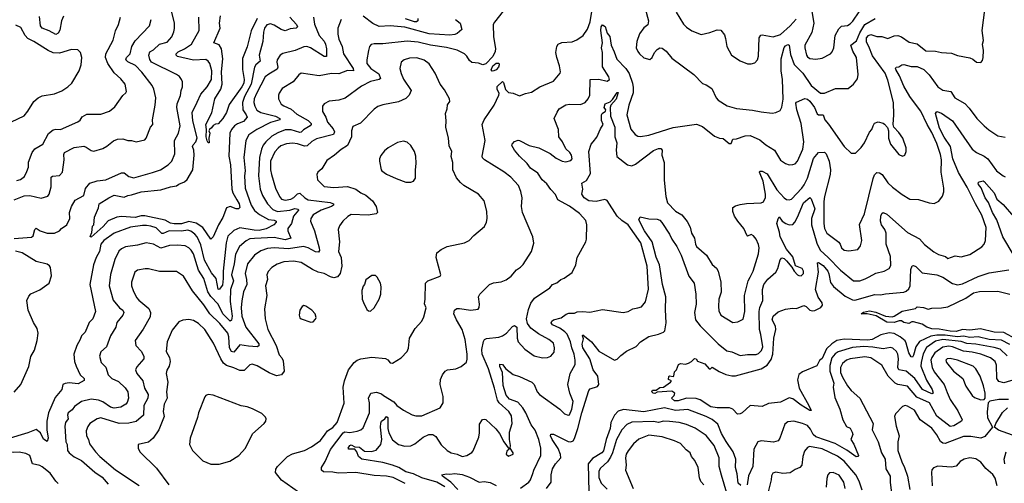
# Model space of a CAD drawing. Extents: x 1246230 to 1426786, y 660032 to 763141.
# Tile 23 of 256: x 1266940 to 1275009, y 676936 to 680734. Entities that reach past the tile are written whole.
import ezdxf

# ---------------------------------------------------------------- set-up
doc = ezdxf.new("R2010")
doc.units = 0

msp = doc.modelspace()

# ---------------------------------------------------------------- linework, layer by layer
at = {"layer": '0CON10XD'}
for points in [[(1270099.4, 676935), (1270001.2, 676985), (1269944.6, 676995.4), (1269845, 677000), (1269694.7, 677024.7), (1269550.5, 677020.5), (1269505, 677028.8), (1269430.7, 677030.7), (1269412.5, 677045), (1269414.3, 677065), (1269444.3, 677115.7), (1269487.9, 677212.1), (1269590.8, 677349.2), (1269605, 677357.7), (1269645, 677352.8), (1269705.3, 677364.7), (1269735, 677373.3), (1269755, 677391.4), (1269807.6, 677515), (1269806.1, 677595), (1269798.8, 677635), (1269816.2, 677673.8), (1269864, 677684), (1269905, 677670), (1269920, 677655), (1270005, 677602.9), (1270031.4, 677575), (1270085, 677536.7), (1270156.6, 677496.6), (1270185, 677488.2), (1270235, 677488.9), (1270385, 677554), (1270409.2, 677595), (1270408.8, 677648.8), (1270386.2, 677745), (1270387, 677787), (1270403.3, 677825), (1270427.5, 677855), (1270445, 677866.2), (1270515, 677874), (1270557, 677893), (1270600.5, 677929.5), (1270607, 677953), (1270607.8, 677995), (1270590.5, 678115), (1270566.7, 678195), (1270518.8, 678275), (1270497.8, 678325), (1270502.5, 678355), (1270522.8, 678367.2), (1270545, 678369.5), (1270635.6, 678354.4), (1270695.8, 678364.2), (1270704.1, 678375.9), (1270707.5, 678405), (1270699.2, 678465), (1270710, 678485), (1270790, 678565), (1270821.7, 678578.3), (1270885, 678586), (1270925, 678602), (1270966.6, 678633.4), (1271010, 678685), (1271043.9, 678706.1), (1271065, 678727.5), (1271133.8, 678835), (1271153.6, 678903.6), (1271146, 678955), (1271058.9, 679155), (1271051.1, 679205), (1271056.7, 679275), (1271047.9, 679327.9), (1271027.5, 679375), (1270965, 679443.3), (1270907.6, 679487.6), (1270747.6, 679587.6), (1270732.4, 679602.4), (1270729.4, 679615), (1270754.4, 679745), (1270729.4, 679875), (1270747.4, 679912.6), (1270828.8, 680035), (1270867.5, 680115), (1270869.3, 680129.3), (1270853.3, 680165), (1270851.7, 680188.3), (1270895, 680227.5), (1270905, 680220), (1270921.7, 680161.7), (1270945, 680137.5), (1270985, 680131.2), (1271035, 680110), (1271085, 680130), (1271135, 680140), (1271202.5, 680185), (1271315, 680232), (1271368, 680295), (1271372, 680308), (1271364.4, 680355), (1271340.5, 680425), (1271334.5, 680465), (1271342.9, 680515), (1271352, 680535), (1271382.2, 680547.8), (1271466.9, 680553.1), (1271505, 680568.8), (1271556.3, 680603.7), (1271593.3, 680656.7), (1271614.2, 680715.8), (1271652.9, 680955)], [(1273426.7, 680835), (1273448.9, 680705), (1273430.6, 680629.4), (1273374.4, 680524.4), (1273373.3, 680505), (1273387.1, 680445), (1273395, 680430.8), (1273415, 680417.5), (1273465, 680411.4), (1273515, 680419.2), (1273584.5, 680455.5), (1273598.3, 680471.7), (1273611.1, 680505), (1273622.7, 680605), (1273651.6, 680658.4), (1273675, 680680.9), (1273725, 680686.5), (1273745, 680700), (1273766.9, 680723.1), (1273870, 680875)], [(1266895, 678940.9), (1267035, 678951.9), (1267050.8, 678965), (1267062.5, 679015), (1267075, 679027.5), (1267107.5, 679005), (1267165, 678984.4), (1267225.5, 678984.5), (1267265, 679004.2), (1267282.9, 679025), (1267326.2, 679053.8), (1267351.5, 679105), (1267348.8, 679155), (1267364.4, 679205), (1267395, 679256), (1267466.1, 679293.9), (1267477.7, 679352.3), (1267514.4, 679395.6), (1267574.6, 679415.4), (1267645, 679422.5), (1267775, 679479.4), (1267795, 679478.9), (1267835, 679449.4), (1267875, 679438.1), (1268028.5, 679481.5), (1268093.8, 679505), (1268155, 679544), (1268186.9, 679575), (1268210.8, 679635), (1268208.2, 679745), (1268241.2, 679805), (1268254.6, 679864.6), (1268226.2, 680015), (1268230.4, 680045), (1268256.5, 680113.5), (1268261.8, 680155), (1268274.4, 680185), (1268272.9, 680225), (1268265.7, 680245), (1268248.3, 680268.3), (1268226, 680285), (1268019.5, 680385), (1268005, 680408.8), (1267996.9, 680445), (1268005, 680470.6), (1268035, 680487.1), (1268085, 680534.6), (1268148.5, 680551.5), (1268186.6, 680593.4), (1268203.8, 680635), (1268207.6, 680662.4), (1268207.5, 680705), (1268185.5, 680795)], [(1270901.9, 680805), (1270829.4, 680715), (1270821.1, 680695), (1270821.5, 680595), (1270838.1, 680498.1), (1270836.8, 680475), (1270817.2, 680432.8), (1270758.4, 680371.6), (1270735, 680364.5), (1270698.7, 680378.7), (1270644.6, 680384.6), (1270625, 680399.2), (1270605, 680436), (1270585, 680455.6), (1270523.8, 680483.8), (1270436.9, 680506.9), (1270305, 680526.9), (1270205, 680550), (1270115, 680558.2), (1269915, 680535.3), (1269843.4, 680536.6), (1269820, 680530), (1269805.8, 680514.2), (1269797, 680483), (1269784.5, 680405), (1269785.5, 680375), (1269817.8, 680335), (1269881.7, 680291.7), (1269896.3, 680253.7), (1269886.2, 680243.8), (1269815, 680227.8), (1269740.2, 680189.8), (1269607.8, 680092.2), (1269555, 680074.4), (1269475, 680068.1), (1269434, 680045), (1269420.8, 680025), (1269421.7, 679981.7), (1269448.5, 679935), (1269461.5, 679895), (1269509.3, 679839.2), (1269518.8, 679815), (1269512.5, 679795), (1269372.9, 679757.1), (1269335, 679737.8), (1269295, 679701.2), (1269275, 679698.9), (1269215, 679717.8), (1269175, 679722.2), (1269125, 679716.8), (1269080.3, 679699.7), (1269057.1, 679682.9), (1269029.5, 679650.5), (1268995, 679576), (1268994.3, 679505), (1269002.6, 679465), (1269036.1, 679355), (1269067.5, 679285), (1269085, 679263.3), (1269115, 679255.3), (1269162.5, 679265), (1269185, 679278), (1269215, 679308.4), (1269235, 679313.4), (1269276.9, 679275), (1269305, 679259.3), (1269485, 679237.8), (1269511.9, 679225), (1269511.1, 679215), (1269495.7, 679205), (1269408.9, 679175), (1269344.8, 679135.2), (1269324.5, 679105), (1269323.8, 679085), (1269356.9, 679005), (1269395, 678866.2), (1269396.1, 678843.9), (1269388.8, 678831.2), (1269365, 678831.4), (1269305, 678866.7), (1269265, 678876), (1269143.6, 678856.4), (1269025, 678865.3), (1268969.9, 678860.1), (1268915, 678840.8), (1268864.3, 678805.7), (1268807.3, 678735), (1268786.5, 678655), (1268799.6, 678605), (1268801.5, 678565), (1268773.8, 678505), (1268759.5, 678430.5), (1268755.4, 678375), (1268759.3, 678305), (1268791.6, 678215), (1268898.1, 678078.1), (1268898.5, 678061.5), (1268885, 678055.4), (1268815, 678059), (1268745, 678070.9), (1268695, 678011.5), (1268675, 678016.5), (1268660, 678045), (1268654.8, 678135), (1268645, 678166.8), (1268580.9, 678245), (1268498.2, 678325), (1268448.5, 678398.5), (1268355, 678512.5), (1268283.2, 678633.2), (1268225, 678671.4), (1268085, 678671.8), (1267995, 678692.2), (1267967.6, 678692.4), (1267905, 678682.5), (1267882.5, 678665), (1267856.5, 678585), (1267856.9, 678555), (1267869.4, 678515), (1267897.2, 678457.2), (1267915, 678435.8), (1267998.6, 678368.6), (1268010.6, 678335), (1268008.7, 678301.3), (1267950.7, 678199.3), (1267885.7, 678105), (1267890.8, 678065), (1267938.1, 678015), (1267958.1, 677975), (1267955.7, 677955), (1267900.2, 677889.8), (1267888.6, 677865), (1267900, 677835), (1267949.4, 677775), (1267961.4, 677715), (1267991.5, 677665), (1267988.8, 677635), (1267956.6, 677575), (1267955.5, 677495), (1267895, 677443.5), (1267835, 677429.4), (1267755, 677426.6), (1267605, 677472.5), (1267575.3, 677464.7), (1267514.3, 677425), (1267497.8, 677402.2), (1267483.8, 677366.2), (1267486.5, 677325), (1267503.8, 677295), (1267510.8, 677260.8), (1267561.1, 677195)], [(1270425, 676906.1), (1270359.5, 676945), (1270235, 676982.1), (1270165.7, 677015), (1270105, 677030.5), (1270045.5, 677065.5), (1269995, 677086.1), (1269915, 677107.4), (1269744.3, 677135), (1269717.1, 677157.1), (1269703.6, 677195), (1269686.7, 677216.7), (1269636.2, 677216.2), (1269632.8, 677225), (1269645, 677245.3), (1269655, 677250.4), (1269685, 677235.8), (1269725, 677231.9), (1269765, 677198.8), (1269823.6, 677196.4), (1269862.2, 677207.8), (1269899.1, 677255), (1269907, 677295), (1269897.3, 677395), (1269900.1, 677429.9), (1269905, 677445.4), (1269933.3, 677465), (1269945, 677484.4), (1269956.2, 677475), (1269955.3, 677385.3), (1269965, 677350), (1269995, 677292.9), (1270044, 677255), (1270095, 677240.4), (1270145, 677243.3), (1270179.1, 677260.8), (1270245, 677315.5), (1270292.5, 677335), (1270325, 677337.1), (1270351.1, 677321.1), (1270395, 677252.5), (1270442, 677205), (1270475, 677187.1), (1270525, 677174.4), (1270565, 677156.5), (1270605, 677163.1), (1270645, 677190), (1270655, 677203.3), (1270703.1, 677315), (1270709.1, 677349.1), (1270708.3, 677421.7), (1270732.1, 677457.9), (1270745, 677462.5), (1270758.7, 677458.7), (1270842.2, 677382.2), (1270871.2, 677345), (1270907.5, 677275), (1270950, 677215), (1270931.7, 677198.3), (1270926.7, 677175), (1270945, 677160), (1270982.5, 677175), (1270983.3, 677185), (1270960, 677225), (1270962.5, 677245), (1270953.3, 677295), (1270953.8, 677355), (1270975.6, 677425), (1270970.2, 677490.2), (1270949.5, 677525), (1270869.1, 677595), (1270856.5, 677616.5), (1270832.1, 677715), (1270781.1, 677875), (1270730.9, 677995), (1270727.6, 678032.4), (1270741.2, 678098.8), (1270750, 678115), (1270765, 678121.9), (1270865, 678134.5), (1270896, 678144), (1270930, 678165), (1270978.3, 678221.7), (1270995, 678230), (1271013.3, 678215), (1271016.3, 678126.3), (1271025, 678096.2), (1271078.8, 678035), (1271155, 677980.6), (1271224.4, 677964.4), (1271265, 677965.7), (1271293.4, 677976.6), (1271320.5, 678009.5), (1271323.6, 678045), (1271313.1, 678085), (1271275.6, 678115), (1271190.4, 678160.4), (1271128.6, 678208.6), (1271100.7, 678245), (1271093.8, 678285), (1271109.6, 678360.4), (1271128.1, 678411.9), (1271157.9, 678452.1), (1271285, 678537.5), (1271305, 678564.2), (1271342.1, 678577.9), (1271374, 678605), (1271402.9, 678617.1), (1271466.4, 678663.6), (1271496.7, 678725), (1271507.1, 678785), (1271578, 678915), (1271583.8, 678935), (1271586.2, 679055), (1271579.5, 679089.5), (1271527.4, 679147.4), (1271445.7, 679205.7), (1271348.8, 679258.8), (1271331.7, 679301.7), (1271292.1, 679342.1), (1271259.9, 679389.9), (1271222.3, 679422.3), (1271185, 679475.7), (1271125, 679519.2), (1271097.4, 679557.4), (1271036.9, 679615), (1270995.8, 679665), (1270974, 679705), (1270974.2, 679715.8), (1270994.2, 679735.8), (1271025, 679748), (1271035, 679745.8), (1271115, 679704.5), (1271195, 679684.4), (1271287.9, 679637.9), (1271335, 679601.2), (1271385, 679575.6), (1271415, 679568.6), (1271455, 679580), (1271466.7, 679595), (1271460.8, 679625), (1271449.2, 679645), (1271415.9, 679675.9), (1271388.5, 679735), (1271357.5, 679775), (1271355.4, 679835), (1271318.8, 679925), (1271343.8, 679976.2), (1271361.9, 680005), (1271415, 680035.5), (1271446.6, 680043.4), (1271535, 680039.2), (1271575, 680056), (1271598.9, 680085), (1271611.1, 680115), (1271614.5, 680245.5), (1271685, 680248.2), (1271755, 680231.1), (1271772.9, 680245), (1271768.2, 680265), (1271716.9, 680346.9), (1271715.2, 680465), (1271708.9, 680505), (1271715.7, 680545), (1271701.8, 680645), (1271705.2, 680674.8), (1271715, 680691.8), (1271737.9, 680677.9), (1271752.8, 680625), (1271775.4, 680595.4), (1271785.5, 680525), (1271811.9, 680471.9), (1271832, 680412), (1271906.4, 680335), (1271934.7, 680294.7), (1271962.7, 680215), (1271968.3, 680178.3), (1271965.8, 680135), (1271931.9, 680035), (1271915.4, 679955), (1271947.1, 679837.1), (1271984.6, 679794.6), (1272005, 679781.4), (1272027.9, 679777.9), (1272095, 679787.1), (1272295, 679850), (1272485, 679879.2), (1272535, 679858.6), (1272635, 679780.8), (1272675.9, 679764.1), (1272705, 679760), (1272755, 679719.2), (1272769.4, 679720.6), (1272784.5, 679755.5), (1272815, 679758.5), (1272885, 679784), (1272925, 679784.7), (1273005, 679750), (1273055, 679707.8), (1273125.4, 679665.4), (1273174.5, 679584.5), (1273215, 679557.1), (1273245, 679545.8), (1273275, 679547.5), (1273295, 679554), (1273315, 679576), (1273356.9, 679675), (1273364.6, 679735), (1273343.6, 679885), (1273308.5, 679995), (1273300.5, 680049.5), (1273305, 680059.2), (1273375, 680088.8), (1273395, 680083.1), (1273415, 680066.4), (1273452.5, 680015), (1273475, 679962.5), (1273485, 679956.2), (1273525, 679954.2), (1273537.9, 679915), (1273569, 679879), (1273695.7, 679695.7), (1273755, 679642), (1273788.3, 679641.7), (1273835, 679686.2), (1273861.9, 679725), (1273905, 679813.3), (1273924, 679835), (1273932.9, 679865), (1273945, 679886.7), (1273975, 679896.2), (1274015, 679886.7), (1274027.7, 679877.7), (1274050.7, 679850.7), (1274060, 679825), (1274060.8, 679765), (1274075.7, 679715.7), (1274145, 679630), (1274175, 679616.7), (1274192.5, 679625), (1274203.3, 679655), (1274203.6, 679683.6), (1274176, 679765), (1274145, 679810), (1274102.5, 679855), (1274097.5, 679875), (1274103.8, 679955), (1274099.4, 680055), (1274055, 680238), (1274031.3, 680295), (1273928.2, 680438.2), (1273899.3, 680515), (1273879.1, 680549.1), (1273879.5, 680585), (1273895, 680605.4), (1273915, 680613.1), (1273965, 680595.5), (1274006.2, 680596.2), (1274055, 680580.6), (1274105, 680603.1), (1274135, 680603.5), (1274165, 680593.6), (1274229.3, 680550.7), (1274295, 680535.5), (1274365, 680478.1), (1274445, 680477.1), (1274493.9, 680466.1), (1274575, 680458.8), (1274625, 680440), (1274725, 680421.2), (1274750.7, 680410.7), (1274780, 680385), (1274815, 680383.3), (1274830.7, 680399.3), (1274836, 680425), (1274837.7, 680482.3), (1274830, 680535), (1274837.1, 680565), (1274826, 680645), (1274847.8, 680815)], [(1272065.5, 680825), (1272092, 680725), (1272088.3, 680691.7), (1272055, 680666.7), (1272020.2, 680619.8), (1271996.9, 680555), (1271992.5, 680505), (1272004.4, 680474.4), (1272020, 680455), (1272055, 680422.9), (1272105, 680408.8), (1272123.8, 680425), (1272142.5, 680465), (1272165, 680490), (1272185, 680503.8), (1272205, 680500), (1272237.3, 680477.3), (1272285, 680418), (1272465, 680284.2), (1272535, 680210.8), (1272565, 680200), (1272610.7, 680170.7), (1272647.8, 680095), (1272665, 680075.7), (1272737.3, 680027.3), (1272815, 680006.9), (1272945, 679994.4), (1273015, 679978.6), (1273105, 679968.8), (1273137, 679973), (1273170.5, 679989.5), (1273185, 680017.5), (1273196.5, 680083.5), (1273189.6, 680245), (1273180, 680315), (1273178.7, 680415), (1273205, 680505.6), (1273215, 680520.9), (1273235, 680531.9), (1273245.5, 680525), (1273257.8, 680447.8), (1273287.5, 680367.5), (1273356.6, 680295), (1273426.9, 680195), (1273502.6, 680132.6), (1273535, 680131.5), (1273625, 680169.4), (1273728.8, 680171.2), (1273772, 680205), (1273805, 680250), (1273811.2, 680285), (1273797.1, 680425), (1273767.8, 680477.8), (1273751.5, 680525), (1273798.4, 680561.6), (1273823.6, 680626.4), (1273865, 680694.1), (1273950, 680745)], [(1272320, 680795), (1272378.7, 680698.7), (1272405, 680672), (1272446.7, 680643.3), (1272525, 680614.2), (1272595, 680630), (1272655, 680652), (1272685, 680647.5), (1272715, 680610), (1272725, 680580), (1272733.6, 680513.6), (1272773.4, 680443.4), (1272845, 680396), (1272905, 680373.8), (1272935, 680373.8)], [(1266895, 679258.1), (1266975, 679292.4), (1267023.6, 679293.7), (1267115, 679271.4), (1267171.3, 679288.7), (1267182.2, 679305), (1267196.2, 679365), (1267196.8, 679443.2), (1267207.3, 679452.7), (1267265, 679458.6), (1267289.5, 679485), (1267305.3, 679585), (1267300.5, 679629.5), (1267305.8, 679645), (1267385, 679686.4), (1267465, 679697.5), (1267485, 679690.6), (1267525, 679662.9), (1267548, 679658), (1267621.1, 679678.9), (1267655, 679698.1), (1267707.7, 679742.3), (1267742.5, 679755), (1267785, 679758.5), (1267825, 679743.3), (1267855, 679743.8), (1267895, 679732.5), (1267965, 679748.8), (1267976.6, 679763.4), (1268012.5, 679855), (1268030, 679875), (1268029.2, 679915), (1268051.1, 680035), (1268055.5, 680095), (1268038.9, 680165), (1268025.4, 680195.4), (1267941.8, 680305), (1267887.8, 680357.8), (1267825, 680388.1), (1267809.7, 680405), (1267815.2, 680424.8), (1267844.8, 680455.3), (1267857.3, 680515), (1267885, 680561.9), (1268002.9, 680685), (1268016.7, 680735)], [(1266915, 679415.6), (1266946.2, 679425), (1266980, 679450), (1266998.3, 679491.7), (1267011.5, 679525), (1267012.2, 679567.8), (1267043.1, 679645), (1267065, 679675.8), (1267130, 679715), (1267176.9, 679803.1), (1267215, 679831.2), (1267235, 679836.2), (1267275, 679834), (1267415, 679897.8), (1267435, 679910), (1267452.6, 679937.4), (1267490.7, 679959.3), (1267605, 679959.4), (1267676.3, 679983.7), (1267720.2, 680019.8), (1267785, 680113.8), (1267808.8, 680135), (1267813.8, 680145), (1267802.9, 680205), (1267769.8, 680249.8), (1267715, 680299.2), (1267661.8, 680375), (1267642.1, 680425), (1267645.6, 680455), (1267704.4, 680565.6), (1267724.4, 680644.4), (1267750, 680695), (1267766.7, 680755)], [(1267298.1, 680761.9), (1267281.1, 680725), (1267269.1, 680649.1), (1267255, 680624.5), (1267235, 680612.1), (1267181.9, 680641.9), (1267122.7, 680665), (1267109.4, 680685), (1267100.9, 680760.8)], [(1269575.4, 680734.6), (1269547.8, 680665), (1269545.5, 680615), (1269555.4, 680575.4), (1269581.8, 680515), (1269592.7, 680455), (1269672.7, 680335), (1269674.5, 680315.5), (1269625, 680317.3), (1269555, 680290), (1269495, 680292.7), (1269395, 680275.6), (1269245, 680296), (1269226.9, 680283.1), (1269180.8, 680225), (1269090.5, 680169.5), (1269067, 680133), (1269060.8, 680115), (1269061.9, 680085), (1269083.4, 680043.4), (1269105, 680027.5), (1269165, 680001.8), (1269209.7, 679959.7), (1269305, 679908.4), (1269327.1, 679885), (1269328.9, 679875), (1269319.4, 679865), (1269266.7, 679833.3), (1269246.2, 679813.8), (1269235, 679810.9), (1269165, 679831.6), (1269115, 679830.8), (1269055, 679808.2), (1269005, 679779.2), (1268955.4, 679735), (1268934, 679706), (1268920, 679675), (1268903.6, 679605), (1268897.7, 679455), (1268910.3, 679345), (1268930.4, 679295), (1268970.7, 679225), (1269015, 679180), (1269052, 679162), (1269154.8, 679175.2), (1269195, 679186.7), (1269222.3, 679182.3), (1269224.2, 679175), (1269183.8, 679125), (1269167.7, 679065), (1269137.1, 679022.9), (1269136, 679005), (1269161.2, 678945), (1269115, 678930), (1269025, 678950.5), (1268865, 678942.2), (1268825, 678937.9), (1268795, 678921.8), (1268741.5, 678875), (1268707.4, 678812.6), (1268697.1, 678735), (1268676, 678645), (1268691.6, 678595), (1268668.5, 678525), (1268663.9, 678425), (1268679.5, 678305), (1268675, 678272.5), (1268665.6, 678264.4), (1268605.7, 678325), (1268565, 678403.2), (1268506.6, 678466.6), (1268480.7, 678505), (1268448.1, 678615), (1268405, 678683.5), (1268365.3, 678815), (1268345, 678845.6), (1268325, 678865.5), (1268295, 678881.2), (1268232.4, 678887.6), (1268167.5, 678885), (1268095, 678861.9), (1268035, 678895.5), (1267975, 678905.5), (1267905, 678887.3), (1267807.3, 678872.7), (1267775, 678858.2), (1267753.1, 678836.9), (1267719.5, 678770.5), (1267683.5, 678646.5), (1267672.1, 678555), (1267705, 678437.1), (1267757.5, 678375), (1267783.6, 678353.6), (1267792.3, 678335), (1267785.4, 678315), (1267736.4, 678255), (1267727.1, 678215), (1267684.7, 678145.3), (1267651.4, 678055), (1267605, 678013.8), (1267593.2, 677976.8), (1267606.1, 677926.1), (1267645, 677888), (1267665.6, 677825), (1267693.7, 677793.7), (1267749.1, 677769.1), (1267805, 677717.5), (1267825.6, 677685), (1267830.4, 677635), (1267820.9, 677599.1), (1267809.2, 677585), (1267768.7, 677561.3), (1267715, 677552.9), (1267685, 677560.9), (1267621.5, 677605), (1267585, 677618), (1267525, 677625.8), (1267445, 677607.3), (1267388.9, 677565), (1267370.9, 677539.1), (1267337, 677513), (1267330.5, 677495), (1267337.1, 677465), (1267314.4, 677435), (1267308.2, 677405), (1267317.1, 677275), (1267327.5, 677255), (1267332.7, 677205), (1267345, 677185.6), (1267385, 677153.1), (1267445, 677123.2), (1267555, 677028.4), (1267615, 676986.9), (1267665, 676928.9)], [(1269153.9, 680755), (1269207.5, 680695), (1269215.6, 680675), (1269205.4, 680664.6), (1269155, 680658.2), (1269115.9, 680644.1), (1269083.1, 680653.1), (1269025, 680688.8), (1268995, 680699.3), (1268965, 680691.2), (1268945.4, 680665), (1268936.7, 680633.3), (1268932.7, 680555), (1268902.7, 680445), (1268909.5, 680395), (1268874.6, 680365), (1268863.5, 680346.5), (1268837.7, 680205), (1268782.3, 680105), (1268766, 680055), (1268767.6, 679995), (1268795.8, 679955), (1268802.9, 679935), (1268775, 679900.4), (1268725, 679882.4), (1268698.8, 679865), (1268676, 679835), (1268662.9, 679805), (1268652.7, 679615), (1268667.5, 679545), (1268679.2, 679345), (1268686.5, 679315), (1268718.3, 679258.3), (1268739, 679225), (1268743.8, 679195), (1268734.1, 679185.9), (1268715, 679185.3), (1268665, 679204.5), (1268635, 679191.9), (1268605.2, 679114.8), (1268567.7, 679055), (1268525, 678955.8), (1268505, 678936.2), (1268441.8, 679031.8), (1268385, 679068.2), (1268325, 679080.3), (1268265, 679061.8), (1268205, 679060.7), (1268175, 679068.5), (1268131.2, 679091.2), (1267965, 679126.8), (1267935, 679127.3), (1267885, 679114.8), (1267775, 679121.8), (1267735, 679115.9), (1267665, 679086.9), (1267625, 679038.8), (1267525, 678952), (1267517, 678957), (1267529.8, 678990.2), (1267537.3, 679042.7), (1267546.7, 679055), (1267553.2, 679116.8), (1267586.4, 679193.6), (1267590, 679225), (1267670, 679275), (1267715, 679296.9), (1267795, 679280), (1267826.7, 679295), (1267855, 679298.2), (1267935, 679324.1), (1268095, 679339.6), (1268175, 679365.8), (1268225, 679373.4), (1268243.1, 679386.9), (1268291.4, 679405), (1268311.8, 679425), (1268357.8, 679505), (1268368.8, 679625), (1268365.8, 679665), (1268355.4, 679695), (1268360.4, 679709.6), (1268383.8, 679735), (1268395, 679767.5), (1268358.5, 679905), (1268354, 679975), (1268395, 680059.2), (1268424.8, 680125.3), (1268475, 680183.3), (1268511.2, 680245), (1268514.2, 680315), (1268497.1, 680375), (1268485, 680394.3), (1268465, 680407.8), (1268365, 680402), (1268233.7, 680433.7), (1268221.6, 680445), (1268222.4, 680455), (1268237.8, 680472.2), (1268291.5, 680495), (1268348.9, 680535), (1268409.5, 680645), (1268407.5, 680755)], [(1268884.6, 680745), (1268835.9, 680644.1), (1268805, 680512), (1268764.7, 680415.3), (1268765.8, 680325), (1268779.5, 680245), (1268775.7, 680215), (1268761.1, 680185), (1268655, 680040.8), (1268634.7, 679975.3), (1268605, 679924), (1268565, 679880), (1268545, 679878), (1268525, 679867.5), (1268512.1, 679847.9), (1268494, 679835), (1268490.8, 679825), (1268498.1, 679805), (1268488.8, 679765), (1268493.3, 679726.7), (1268485, 679724.2), (1268475, 679742), (1268468.8, 679775), (1268471.5, 679835), (1268464.2, 679875.8), (1268515, 679972.5), (1268539.1, 680085), (1268589.2, 680165), (1268597.8, 680205), (1268592.9, 680307.1), (1268604.7, 680415), (1268594, 680495), (1268575, 680529.7), (1268531.4, 680545), (1268583.1, 680665), (1268577.3, 680705), (1268584.5, 680765)], [(1269346.9, 680755), (1269355, 680698.8), (1269394.1, 680605), (1269435, 680558.9), (1269446.8, 680535), (1269454.7, 680495), (1269455, 680432), (1269435, 680432.9), (1269323.3, 680505), (1269294.1, 680515.9), (1269267.8, 680512.2), (1269197.3, 680482.7), (1269095, 680456.9), (1269075, 680442.5), (1269050.9, 680405), (1269047.1, 680385), (1269054.6, 680345), (1269050.5, 680329.5), (1268980.7, 680289.3), (1268951.8, 680265), (1268879, 680131)], [(1270511.9, 680735), (1270550, 680705), (1270562.5, 680655), (1270525, 680622.2), (1270506.4, 680613.6), (1270465, 680608.9), (1270295, 680619.1), (1270095, 680672.6), (1269975, 680683.1), (1269885, 680679.7), (1269835, 680702.2), (1269755, 680763.8)], [(1270203.8, 680745), (1270203.3, 680725), (1270192.4, 680717.6), (1270175, 680716.7), (1270100.2, 680740.2)], [(1272935, 680373.8), (1272965, 680380), (1272986.2, 680405), (1272994, 680436), (1273000.7, 680585), (1273012.6, 680607.4), (1273025, 680610), (1273115, 680593.8), (1273175, 680613.8), (1273254.6, 680685), (1273301.7, 680738.3)], [(1266872.8, 679897.2), (1266975, 679947.5), (1267006.3, 679983.7), (1267056.2, 680065), (1267090, 680095), (1267125, 680111.2), (1267225, 680127.1), (1267285, 680151.9), (1267335, 680184.3), (1267365.6, 680215), (1267427.1, 680315), (1267444.4, 680365), (1267449.2, 680425), (1267438.8, 680465), (1267415, 680486.7), (1267365, 680490), (1267265, 680460.6), (1267215, 680462.9), (1267171.8, 680481.8), (1267055, 680556.5), (1267005, 680581.4), (1266985, 680604), (1266950, 680670), (1266909.1, 680689.1)], [(1269223.3, 676865), (1269085, 676962.5), (1269036, 677025), (1269037.9, 677052.1), (1269052.9, 677075), (1269133.1, 677156.9), (1269175, 677178.9), (1269275, 677204.4), (1269331.2, 677235), (1269405, 677287.5), (1269441.9, 677338.1), (1269462.5, 677365), (1269505, 677393.3), (1269541.5, 677435), (1269598.3, 677591.7), (1269591.4, 677725), (1269601.9, 677775), (1269634.6, 677865.4), (1269681.4, 677925), (1269705, 677944.3), (1269735, 677956.9), (1269825, 677970.8), (1269938.3, 677958.3), (1269957.8, 677947.8), (1269975, 677922), (1269995, 677920), (1270065, 677963.8), (1270116.2, 678015), (1270125.8, 678044.2), (1270133.5, 678125), (1270180, 678205), (1270236.2, 678265), (1270250.6, 678299.4), (1270269.4, 678375), (1270255.9, 678405.9), (1270263.1, 678445), (1270264, 678575), (1270285, 678596), (1270385, 678633.3), (1270391.2, 678645), (1270351.4, 678785), (1270358, 678825), (1270395, 678852.5), (1270443.3, 678875), (1270584.2, 678905.8), (1270624.1, 678925.9), (1270662.3, 678967.7), (1270748.8, 679041.2), (1270765.7, 679074.3), (1270771.4, 679105), (1270768.6, 679165), (1270745, 679250), (1270700, 679305), (1270580, 679375), (1270551.1, 679401.1), (1270519.8, 679439.8), (1270490, 679505), (1270488.8, 679565), (1270476.7, 679613.3), (1270482.1, 679655), (1270459.8, 679699.8), (1270454.4, 679764.4), (1270431.4, 679855), (1270435.7, 679905.7), (1270428.8, 679965), (1270442, 680005), (1270444.2, 680035.8), (1270463.8, 680065), (1270461.2, 680085), (1270420.7, 680160.7), (1270385.9, 680205.9), (1270344, 680295), (1270295, 680372.5), (1270255, 680402.2), (1270195, 680422.5), (1270135, 680418.1), (1270090, 680405), (1270066, 680385), (1270055.8, 680335), (1270065, 680292.5), (1270085, 680246.7), (1270148, 680155), (1270132, 680115), (1270105, 680087.5), (1270045, 680062), (1269915, 680038), (1269875, 680024), (1269845, 680002.5), (1269732.4, 679887.6), (1269671.1, 679858.9), (1269659.1, 679825), (1269659.6, 679775), (1269625.5, 679705), (1269575, 679671.5), (1269520.8, 679625), (1269457.9, 679582.1), (1269415, 679512.5), (1269383.8, 679485), (1269375.8, 679465), (1269381.2, 679421.2), (1269435, 679367.5), (1269515, 679360.5), (1269625, 679367.3), (1269695, 679345.6), (1269735.4, 679315.4), (1269775, 679295.8), (1269830.9, 679250.9), (1269862, 679205), (1269871.2, 679155), (1269860, 679145), (1269795, 679133.3), (1269655, 679138.6), (1269627.5, 679122.5), (1269587, 679083), (1269560, 679045), (1269550.6, 679015), (1269560.5, 678915), (1269551.1, 678835), (1269574.4, 678785), (1269578.5, 678715), (1269565, 678654), (1269545, 678628.1), (1269515, 678619.4), (1269487, 678627), (1269435, 678656.2), (1269386.7, 678666.7)], [(1270812.3, 680312.3), (1270804.2, 680324.2), (1270818.1, 680355), (1270845, 680379.5), (1270865, 680378), (1270870, 680365), (1270864.2, 680345), (1270845, 680324.2), (1270825, 680314), (1270812.3, 680312.3)], [(1271045, 676896), (1271111.1, 676945), (1271126.8, 676965), (1271145.4, 677015.4), (1271154, 677045), (1271211.8, 677165), (1271209.4, 677225), (1271192.7, 677295), (1271165, 677370.6), (1271130.3, 677415), (1271087.5, 677515), (1271063.8, 677555), (1271021.4, 677601.4), (1270955, 677625.8), (1270925, 677658.2), (1270902.9, 677737.1), (1270895.5, 677845), (1270875, 677894.3), (1270875, 677912), (1270895, 677908.6), (1270924.3, 677874.2), (1270985, 677827.1), (1271035, 677812), (1271138, 677765), (1271156.9, 677745), (1271180.6, 677685), (1271198.6, 677665), (1271365, 677544.4), (1271405, 677504.4), (1271435, 677493.8), (1271445, 677496.7), (1271465.6, 677544.4), (1271476.6, 677606.6), (1271447.8, 677675), (1271431.8, 677745), (1271450.4, 677835), (1271491.2, 677908.8), (1271492.3, 677945), (1271484.3, 677995), (1271464.4, 678045), (1271454.3, 678095), (1271425, 678157.5), (1271408.5, 678178.5), (1271367.1, 678207.1), (1271306.7, 678235), (1271295, 678250), (1271300, 678265), (1271315, 678276.2), (1271376.8, 678293.2), (1271416.9, 678323.1), (1271440, 678330), (1271485, 678330.4), (1271507.8, 678342.2), (1271555, 678344.3), (1271612.7, 678337.3), (1271715, 678358.9), (1271885, 678336.7), (1271925, 678344), (1271965, 678366.2), (1272005.8, 678374.2), (1272035, 678383.3), (1272067, 678423), (1272092.9, 678527.1), (1272082.5, 678715), (1272028.9, 678905), (1271927.3, 679055), (1271875, 679088), (1271835.9, 679125), (1271753.6, 679253.6), (1271735, 679262), (1271665, 679245.6), (1271605, 679251.5), (1271566.2, 679275), (1271547.3, 679305), (1271555.7, 679345), (1271546.2, 679395), (1271585, 679416.2), (1271616.7, 679475), (1271604.6, 679655.4), (1271624.2, 679715), (1271639.2, 679735), (1271668.3, 679771.7), (1271698.7, 679841.3), (1271720.6, 679875), (1271707.6, 679907.6), (1271707.7, 679955), (1271712.9, 679967.1), (1271740.7, 679985), (1271742.5, 679995), (1271729.8, 680015), (1271738.2, 680045), (1271778, 680062), (1271798.3, 680081.7), (1271835, 680138.9), (1271845, 680136.7), (1271826.5, 680083.5), (1271784.6, 680035.4), (1271778.6, 680015), (1271782.5, 679945), (1271818, 679855), (1271817.5, 679775), (1271832.7, 679725), (1271826.9, 679665), (1271833.4, 679613.4), (1271921.4, 679545), (1271955, 679537.5), (1271985, 679551.1), (1272135, 679662.9), (1272175, 679680), (1272195, 679678.1), (1272205.6, 679665), (1272202.5, 679625), (1272222.5, 679565), (1272220.6, 679419.4), (1272234.5, 679285), (1272249.6, 679235), (1272315, 679165.9), (1272365.5, 679135), (1272410.7, 679080.7), (1272433.5, 679035), (1272446.5, 678985), (1272470.5, 678945), (1272476.9, 678895), (1272485, 678876), (1272568.1, 678805), (1272615, 678730), (1272649.4, 678699.4), (1272662.5, 678675), (1272686.9, 678585), (1272688.3, 678501.7), (1272670, 678445), (1272665.7, 678385), (1272668.8, 678348.8), (1272686.2, 678315), (1272785, 678254.2), (1272825, 678258.8), (1272869.1, 678280.9), (1272883.1, 678345), (1272879.2, 678475), (1272908.9, 678595), (1272925.7, 678624.3), (1272950.4, 678675), (1272993.6, 678815), (1272998.5, 678865), (1272993.4, 678893.4), (1272975.5, 678935), (1272953.1, 678965), (1272935, 678973.6), (1272905, 678960.8), (1272900.8, 678965), (1272875.4, 679025), (1272823.9, 679085), (1272798.2, 679125), (1272783.4, 679163.4), (1272784.5, 679195), (1272805, 679209.2), (1272845, 679220.4), (1272895, 679229.1), (1273015, 679232.9), (1273035, 679242), (1273052.1, 679277.9), (1273052.9, 679305), (1273031.4, 679411.4), (1273001.4, 679485), (1273006, 679494), (1273025, 679494.2), (1273065, 679471.1), (1273145, 679339.5), (1273205, 679275.6), (1273225, 679261.9), (1273245, 679258.9), (1273265.4, 679264.6), (1273349.6, 679355), (1273369.3, 679380.7), (1273395.7, 679435), (1273445, 679598.5), (1273485, 679646.2), (1273535, 679648), (1273548.1, 679635), (1273574.6, 679574.6), (1273583.5, 679505), (1273580.5, 679465), (1273534, 679285), (1273528.8, 679245), (1273529.3, 679065), (1273536.4, 679025), (1273553.6, 678985), (1273651.4, 678911.4), (1273664.5, 678894.5), (1273675, 678864), (1273695, 678845.6), (1273735, 678839.6), (1273807, 678853), (1273829.1, 678880.9), (1273841.4, 678925), (1273822.8, 679057.2), (1273863.3, 679145), (1273935, 679434), (1273945.3, 679464.7), (1273965, 679482.2), (1273985, 679479.1), (1274008.2, 679465), (1274055, 679397.1), (1274091.1, 679361.1), (1274171.9, 679301.9), (1274235, 679264.3), (1274305, 679260.8), (1274393, 679233), (1274435, 679228), (1274471.2, 679248.8), (1274501.2, 679288.8), (1274512, 679325), (1274512.5, 679355), (1274490, 679485), (1274494, 679585), (1274485, 679630), (1274455, 679719.2), (1274415, 679810), (1274376.3, 679875), (1274325.2, 679985), (1274282, 680042), (1274234.7, 680105), (1274185, 680188.9), (1274149.2, 680275), (1274118.5, 680325), (1274115.8, 680335), (1274123.3, 680345), (1274145, 680348.1), (1274168, 680365), (1274185, 680367.6), (1274245, 680350.4), (1274295, 680349.5), (1274348.1, 680325), (1274392.1, 680282.1), (1274465, 680184.4), (1274505, 680156.7), (1274570, 680145), (1274604.6, 680094.6), (1274685, 680047.5), (1274720.5, 680010.5), (1274784.3, 679925), (1274843.8, 679863.8), (1274881.1, 679831.1), (1274955, 679784.2), (1275015, 679772.9)], [(1268879, 680131), (1268862.4, 680085), (1268859.2, 680055), (1268866.7, 680025), (1268884.1, 679994.1), (1268915, 679973), (1269035.6, 679945), (1269071.4, 679925), (1269072, 679915), (1268995, 679891.3), (1268883.6, 679835), (1268817.7, 679792.3), (1268791.5, 679745), (1268776.6, 679605), (1268787.3, 679495), (1268782.4, 679455), (1268787.1, 679355), (1268835.3, 679215), (1268865, 679172.1), (1268905, 679139.1), (1268977.8, 679097.8), (1269025, 679091.2), (1269042.5, 679082.5), (1269042.8, 679075), (1269023.1, 679055), (1268960.3, 679019.7), (1268901.7, 679008.3), (1268860.2, 679009.8), (1268745, 679030), (1268693.4, 679006.6), (1268645, 678961.9), (1268630.7, 678905), (1268606.5, 678675), (1268608, 678615), (1268600.4, 678559.6), (1268575, 678522.9), (1268565, 678527.5), (1268549, 678615), (1268511.8, 678661.8), (1268455, 678763.1), (1268425, 678888.9), (1268395, 678954.5), (1268375, 678976.9), (1268342.5, 679002.5), (1268318.9, 679008.9), (1268265, 679002.3), (1268165, 679003.5), (1268115, 678982.5), (1268105, 678984.1), (1268058.2, 679028.2), (1268015, 679043.5), (1267978.1, 679048.1), (1267945, 679049.5), (1267848.8, 679035), (1267715, 678986), (1267627.9, 678925), (1267604.1, 678895), (1267594.6, 678835), (1267565, 678787.1), (1267545.3, 678725), (1267514.8, 678565), (1267561.5, 678345), (1267540, 678285), (1267508.1, 678255), (1267475.6, 678175), (1267445.3, 678145), (1267435, 678114.3), (1267406.8, 678065), (1267383.8, 677995), (1267389.1, 677935), (1267402.3, 677895), (1267434.6, 677824.6), (1267468.5, 677795), (1267468.8, 677778.8), (1267419.6, 677750.4), (1267345, 677759.1), (1267311.2, 677755), (1267292.5, 677745), (1267286.2, 677705), (1267231.5, 677638.5), (1267175.3, 677514.7), (1267161.5, 677445), (1267161.1, 677375), (1267173.5, 677305), (1267165, 677277.5), (1267135, 677298.1), (1267109.4, 677349.4), (1267075, 677378.2), (1267005, 677349.1), (1266835, 677298.7)], [(1271255.8, 676894.2), (1271296, 676945), (1271294.2, 677005), (1271306, 677055), (1271331.4, 677095), (1271375.6, 677145), (1271372.6, 677172.6), (1271352.6, 677222.6), (1271302.7, 677295), (1271289.4, 677325), (1271291.1, 677338.9), (1271315, 677337.7), (1271435, 677278.2), (1271455, 677275.9), (1271475.7, 677284.3), (1271487.6, 677302.4), (1271514.2, 677385), (1271546.6, 677515), (1271603.8, 677696.2), (1271615, 677709.5), (1271675, 677729.1), (1271685.4, 677745), (1271678.1, 677815), (1271639.3, 677865), (1271610.7, 677955), (1271553.6, 678045), (1271549.7, 678075), (1271559.1, 678119.1), (1271551.2, 678145), (1271555, 678152.5), (1271625.6, 678095), (1271685, 678018.2), (1271815, 677944.3), (1271835, 677954.2), (1271865, 677984.2), (1271912.2, 678017.8), (1271992.7, 678057.3), (1272026.7, 678095), (1272095, 678140), (1272175, 678157.7), (1272215, 678173.6), (1272225.7, 678184.3), (1272238.2, 678251.8), (1272231.9, 678358.1), (1272234.2, 678464.2), (1272206.7, 678565), (1272182, 678725), (1272155, 678789.5), (1272123.3, 678915), (1272059.2, 679005), (1272014.2, 679095.8), (1272025, 679120), (1272095, 679102), (1272165, 679100), (1272185, 679093.3), (1272201.7, 679071.7), (1272265, 678976.2), (1272283.3, 678935), (1272325, 678876.7), (1272359.2, 678805), (1272423.8, 678633.8), (1272466.4, 678575), (1272481.2, 678485), (1272483.5, 678405), (1272471.1, 678335), (1272478.5, 678275), (1272517.2, 678227.2), (1272665, 678080), (1272735, 678021.1), (1272775, 678012.9), (1272845, 677983.3), (1272905, 677991.1), (1272975, 677990.7), (1272995, 678000), (1273019.2, 678025), (1273028.6, 678055), (1273014.4, 678154.4), (1273002.5, 678195), (1272999.3, 678345), (1273004.4, 678375.6), (1273029.8, 678435), (1273027.4, 678525), (1273037.1, 678565), (1273071.5, 678608.5), (1273135.3, 678664.7), (1273152.5, 678695), (1273172.1, 678767.9), (1273185, 678783.3), (1273205, 678778), (1273225, 678759.2), (1273268.1, 678708.1), (1273285.8, 678675), (1273315, 678644.4), (1273325, 678637.5), (1273342.7, 678637.3), (1273363.8, 678655), (1273364.2, 678675), (1273352, 678695), (1273298, 678718), (1273275, 678791.9), (1273223.1, 678855), (1273170.9, 678955), (1273165.4, 678995), (1273143.6, 679065), (1273155, 679103.3), (1273165, 679118), (1273187.9, 679085), (1273217.5, 679065), (1273245, 679053.3), (1273275, 679057.3), (1273293.2, 679076.8), (1273313.9, 679116.1), (1273363.4, 679235), (1273415, 679277.5), (1273425.6, 679265.6), (1273457.2, 679185), (1273429.2, 679105), (1273428.4, 679055), (1273473.2, 678903.2), (1273500, 678845), (1273565, 678786.9), (1273665, 678681.5), (1273772, 678595), (1273825, 678595.5), (1273869.8, 678610.2), (1273901.8, 678628.2), (1273955, 678656.7), (1274025, 678674.2), (1274064.5, 678695.5), (1274079.1, 678720.9), (1274076.9, 678795), (1274040.6, 678895), (1274039.5, 678985), (1274028.8, 679015), (1274001.5, 679055), (1273995.4, 679085), (1273996.7, 679125), (1274004.6, 679145.4), (1274015, 679154), (1274045, 679140), (1274215, 678990), (1274315, 678938.8), (1274355, 678894), (1274431.8, 678831.8), (1274470.4, 678810.4), (1274525.5, 678795.5), (1274545, 678778.6), (1274605, 678798.5), (1274655, 678792.5), (1274725, 678810), (1274825, 678873.8), (1274845, 678896.7), (1274854.4, 678925), (1274858.7, 679031.3), (1274825, 679132.9), (1274771.5, 679225), (1274705, 679362.7), (1274632.9, 679482.9), (1274587.2, 679595), (1274567, 679695), (1274515, 679772.3), (1274478.6, 679845), (1274445.8, 679965), (1274455, 679981.2), (1274495, 679969.2), (1274585.2, 679905.2), (1274745, 679674.1), (1274779.5, 679645), (1274845, 679616.5), (1274874.7, 679594.7), (1274945, 679496), (1275000, 679455), (1275016.9, 679446.9)], [(1270145, 679403.8), (1270167.3, 679412.7), (1270183.9, 679436.1), (1270182.5, 679505), (1270189.2, 679555), (1270185.9, 679615.9), (1270176.2, 679655), (1270145, 679703.3), (1270115, 679730), (1270085, 679738.8), (1270035, 679728.8), (1269958.8, 679685), (1269929.1, 679660.9), (1269898.8, 679621.2), (1269888, 679595), (1269888, 679575), (1269902, 679505), (1269906.2, 679495), (1269945, 679469.2), (1270025, 679432.9), (1270105, 679403.8), (1270145, 679403.8)], [(1275089.8, 678799.8), (1274996, 678955), (1274946.9, 679095), (1274911.6, 679155), (1274877.9, 679237.9), (1274852, 679275), (1274817.8, 679357.8), (1274797.3, 679385), (1274795, 679396.7), (1274802.7, 679407.3), (1274835, 679413.3), (1274845, 679408), (1274924.3, 679315), (1274948, 679265), (1274999.9, 679219.9), (1275085, 679122.5)], [(1266895, 677681.9), (1266948.5, 677745), (1267015, 677892), (1267030.5, 677975), (1267061.7, 678028.3), (1267083.1, 678105), (1267090.4, 678165), (1267083.8, 678205), (1267053.2, 678253.2), (1267008.4, 678355), (1266998.5, 678435), (1267015, 678469.2), (1267031.8, 678488.2), (1267105, 678521.8), (1267180.5, 678575), (1267201.6, 678635), (1267193.2, 678705), (1267185, 678718.9), (1267165, 678731.6), (1267075, 678752.4), (1266958.5, 678825), (1266905, 678837.3)], [(1269386.7, 678666.7), (1269338.5, 678688.5), (1269246, 678746), (1269183.7, 678756.3), (1269105, 678750.8), (1269048.5, 678731.5), (1269006, 678705), (1268975, 678672), (1268964.5, 678645), (1268969.2, 678605), (1268953.6, 678555), (1268965.6, 678475), (1268945.6, 678365), (1268950, 678285), (1268974.4, 678195), (1269041.5, 678065), (1269065, 677990), (1269088, 677965), (1269099.3, 677939.3), (1269105.7, 677855), (1269085.5, 677824.5), (1269045, 677815.8), (1268985, 677842.3), (1268885, 677899.1), (1268845, 677911.5), (1268825, 677907.1), (1268779.2, 677860.8), (1268745, 677860.4), (1268695, 677882.9), (1268635, 677900.4), (1268610, 677920), (1268586.7, 677956.7), (1268528.1, 678085), (1268456.4, 678195), (1268405, 678246.5), (1268365, 678271.1), (1268325, 678278.2), (1268276.4, 678273.6), (1268245, 678258.6), (1268188.8, 678191.2), (1268148.6, 678095), (1268140, 678015), (1268167, 677967), (1268173.6, 677935), (1268165, 677896.7), (1268145.5, 677864.5), (1268138.9, 677835), (1268154.5, 677765.5), (1268142.7, 677685), (1268148.1, 677635), (1268123.5, 677585), (1268115.5, 677525), (1268122.9, 677485), (1268079.2, 677375), (1268033.6, 677306.4), (1267995, 677274), (1267910, 677255), (1267910, 677225), (1267923.3, 677195), (1268060.9, 677060.9), (1268161.1, 676925)], [(1275055, 678074.1), (1274985, 678109.4), (1274885, 678113.8), (1274795, 678136.4), (1274725, 678131.3), (1274675, 678141.2), (1274625, 678136.4), (1274525, 678149.6), (1274455, 678151), (1274407, 678143), (1274315, 678097.6), (1274284.8, 678055), (1274264.4, 677985), (1274255, 677970.8), (1274245, 677971.4), (1274225.3, 678005.3), (1274205.2, 678085), (1274195, 678103.8), (1274155, 678136.1), (1274105, 678163.4), (1274065, 678168.3), (1273996.8, 678153.2), (1273925, 678115.2), (1273891.5, 678108.5), (1273695, 678116.8), (1273636.2, 678105), (1273595, 678079), (1273551.5, 678038.5), (1273515, 677959.4), (1273495, 677941.4), (1273472.2, 677897.8), (1273355, 677848.9), (1273325, 677828.8), (1273314.3, 677785), (1273326.3, 677715), (1273407.1, 677575), (1273425, 677532.5), (1273415, 677532), (1273345, 677575.5), (1273275, 677629.1), (1273245, 677635.3), (1273175, 677601.4), (1273075, 677588.9), (1273025, 677564.4), (1272925, 677574.7), (1272859.4, 677515), (1272843.8, 677505), (1272823.5, 677503.5), (1272783, 677543), (1272755.5, 677555.5), (1272656.1, 677553.9), (1272605, 677563.4), (1272515, 677620), (1272482.1, 677632.1), (1272405, 677634.6), (1272335, 677611.1), (1272305, 677612.5), (1272282.5, 677635), (1272302.5, 677655), (1272307.5, 677675), (1272285, 677690), (1272165, 677682.5), (1272145, 677672.7), (1272130.8, 677675), (1272120.8, 677685), (1272125, 677698.5), (1272155, 677700), (1272185, 677720), (1272215, 677724.4), (1272272.5, 677765), (1272280, 677775), (1272257.5, 677787.5), (1272259.3, 677810.7), (1272265, 677817.5), (1272295, 677810), (1272300, 677815), (1272305, 677850), (1272323.6, 677866.4), (1272340, 677910), (1272355, 677916.7), (1272395, 677913.3), (1272419.5, 677920.5), (1272446, 677934), (1272470.7, 677959.3), (1272482.5, 677955), (1272495, 677937.5), (1272555, 677913.8), (1272590, 677875), (1272600, 677875), (1272615, 677886.7), (1272671.7, 677851.7), (1272726.7, 677826.7), (1272774.5, 677815.5), (1272805, 677817.2), (1273015, 677875.3), (1273065.5, 677905), (1273098.1, 677951.9), (1273112.4, 677995), (1273119.1, 678125), (1273135.5, 678195), (1273132.7, 678225), (1273106.5, 678275), (1273115.6, 678305), (1273155, 678340), (1273215, 678364.2), (1273272, 678372), (1273305, 678368.8), (1273365, 678394), (1273385, 678385.8), (1273415, 678356), (1273435, 678348.8), (1273455, 678351.2), (1273505, 678376.7), (1273518, 678395), (1273515.7, 678414.3), (1273482.1, 678462.1), (1273460.3, 678525), (1273487, 678665), (1273478.6, 678741.4), (1273485, 678746.4), (1273525, 678721.4), (1273563.3, 678675), (1273571.4, 678651.4), (1273585, 678582), (1273607.7, 678547.7), (1273705, 678469.3), (1273765, 678439.2), (1273785, 678435.3), (1273947.9, 678482.1), (1273995, 678480), (1274035, 678489), (1274185, 678503.2), (1274205, 678511.1), (1274225, 678530), (1274236.1, 678555), (1274242, 678688), (1274253.4, 678716.6), (1274265, 678722), (1274285, 678712.5), (1274335, 678660.5), (1274455, 678645.3), (1274504.4, 678624.4), (1274583.8, 678573.8), (1274625, 678563.2), (1274665, 678569.3), (1274795, 678630), (1274885, 678661.8), (1275046.1, 678683.9)], [(1269815, 678347.5), (1269845, 678373.3), (1269885.6, 678445), (1269898, 678485), (1269903.3, 678545), (1269896.7, 678575), (1269870, 678625), (1269855, 678640), (1269825, 678637.5), (1269775, 678602.5), (1269766.7, 678565), (1269755, 678550), (1269743.8, 678515), (1269746.7, 678445), (1269756.4, 678416.4), (1269785, 678360), (1269798.3, 678348.3), (1269815, 678347.5)], [(1275105, 678116.3), (1275005, 678171.9), (1274924.8, 678174.8), (1274812.4, 678202.4), (1274725, 678190.8), (1274665, 678197.7), (1274615, 678180.2), (1274565, 678183.5), (1274475, 678199.3), (1274415, 678202.5), (1274375, 678214.5), (1274335, 678241.4), (1274265, 678258.8), (1274250.7, 678259.3), (1274225, 678246.7), (1274185, 678252.5), (1274166, 678266), (1274147.8, 678267.8), (1274105.3, 678254.7), (1274047, 678257), (1273958.4, 678308.4), (1273885, 678325.8), (1273836.2, 678325), (1273855, 678337.5), (1273905, 678348.2), (1273955, 678337.8), (1274035, 678305.8), (1274089.1, 678300.9), (1274105.8, 678305), (1274172.4, 678347.6), (1274280.6, 678369.4), (1274295, 678382.5), (1274347.3, 678377.3), (1274385, 678364.1), (1274415, 678371.5), (1274495, 678372.9), (1274545, 678381.5), (1274693.3, 678453.3), (1274755, 678496.2), (1274805, 678506.7), (1274955, 678510.5), (1275055, 678486.9)], [(1269325, 678256.7), (1269345, 678260), (1269365, 678280), (1269370, 678295), (1269360, 678325), (1269334.3, 678354.3), (1269285, 678388), (1269268.3, 678391.7), (1269255, 678386), (1269234.2, 678355), (1269230, 678315), (1269235, 678292.5), (1269245, 678283.3), (1269325, 678256.7)], [(1275031.3, 677981.3), (1274975, 678034.7), (1274925, 678049.6), (1274775, 678075.5), (1274702.9, 678082.9), (1274655, 678098.6), (1274505, 678115.1), (1274445, 678099.5), (1274371.2, 678048.8), (1274344, 677996), (1274326.2, 677925), (1274324.5, 677895), (1274370.6, 677780.6), (1274416.6, 677705), (1274425.5, 677675), (1274415, 677669.1), (1274339.4, 677705), (1274275.6, 677795), (1274205, 677854.8), (1274145, 677866.5), (1274137.4, 677885), (1274141.9, 677955), (1274135, 677994), (1274124.5, 678015), (1274095, 678044.4), (1274075, 678048.5), (1274015, 678036.9), (1273931.6, 678051.6), (1273856.5, 678056.5), (1273765, 678049.3), (1273647.5, 678012.5), (1273623.3, 677996.7), (1273595.3, 677965), (1273578, 677902), (1273579.9, 677855), (1273612.5, 677757.5), (1273605.6, 677724.4), (1273620.6, 677640.6), (1273660.6, 677545), (1273684.4, 677455), (1273715, 677400.8), (1273745, 677388), (1273762.1, 677355), (1273766.2, 677335), (1273750, 677295), (1273775.9, 677255.9), (1273814, 677165), (1273808.8, 677155), (1273795, 677154.3), (1273718.9, 677208.9), (1273621.3, 677261.3), (1273465, 677318), (1273443.3, 677335), (1273419.6, 677379.6), (1273395, 677409.2), (1273354.4, 677425.6), (1273285, 677444.3), (1273235, 677440), (1273209.1, 677420.9), (1273168.6, 677305), (1273156.1, 677283.9), (1273116.3, 677273.7), (1273015, 677283.8), (1272989.4, 677275), (1272955.5, 677215), (1272946.5, 677075), (1272912.3, 676997.7), (1272901, 676925)], [(1275105, 677788.2), (1275005, 677760.3), (1274965, 677770), (1274948.8, 677795), (1274944.7, 677905), (1274933.1, 677935), (1274895.6, 677965.6), (1274815, 677994), (1274745, 678011.5), (1274675, 678018), (1274585, 678054.8), (1274555, 678061), (1274505, 678051.9), (1274440, 678005), (1274415, 677968.2), (1274407.3, 677945), (1274417.3, 677885), (1274435, 677850), (1274515.2, 677745.2), (1274541.1, 677678.9), (1274565, 677621.9), (1274629.1, 677529.1), (1274664.2, 677455), (1274659.2, 677445), (1274595, 677407.8), (1274565, 677400.6), (1274456.1, 677486.1), (1274394.6, 677595), (1274292, 677642), (1274215, 677731.4), (1274135, 677745.4), (1274115, 677756.9), (1274056.2, 677815), (1274005.6, 677905), (1273914.3, 677964.3), (1273865, 677971.2), (1273745, 677956.7), (1273716.4, 677945), (1273683.2, 677916.8), (1273666, 677885), (1273667.3, 677845), (1273682.5, 677805), (1273725, 677734.5), (1273755, 677697.5), (1273823.5, 677635), (1273933.1, 677425), (1273926.7, 677375), (1273974, 677275), (1274002.1, 677185), (1274031.9, 677135), (1274036.7, 677055), (1274072.9, 676995), (1274072, 676945), (1274085.5, 676855)], [(1274815, 677619.2), (1274845, 677622.5), (1274851.2, 677635), (1274851.4, 677675), (1274839.1, 677735), (1274810, 677815), (1274775.7, 677875), (1274754, 677895), (1274623.8, 677945), (1274565, 677958.9), (1274540, 677955), (1274530.8, 677945), (1274535, 677926.2), (1274591.9, 677855), (1274668.1, 677795), (1274692.3, 677732.3), (1274744.3, 677655), (1274765, 677638.1), (1274815, 677619.2)], [(1268567.5, 677092.5), (1268575, 677094), (1268661.7, 677118.3), (1268736.7, 677165), (1268788.8, 677225), (1268848.3, 677341.7), (1268942.5, 677425), (1268956.7, 677445), (1268958.8, 677465), (1268955, 677477.5), (1268925, 677507.5), (1268847.3, 677547.3), (1268805, 677562), (1268755, 677570), (1268525, 677657.5), (1268485, 677663.3), (1268465, 677656.7), (1268456.7, 677645), (1268406, 677515), (1268398, 677475), (1268335.8, 677305), (1268330.8, 677255), (1268356, 677205), (1268440.9, 677120.9), (1268505, 677092.5), (1268567.5, 677092.5)], [(1275042.8, 677622.8), (1274965, 677622.2), (1274891.2, 677608.8), (1274876.7, 677595), (1274868.3, 677521.7), (1274871.7, 677471.7), (1274912.5, 677395), (1274850.2, 677319.8), (1274815, 677307.5), (1274735, 677320.9), (1274675, 677319.1), (1274525, 677263.2), (1274505, 677265.4), (1274485, 677278.5), (1274455, 677333.3), (1274415, 677388.8), (1274320.5, 677455), (1274273.3, 677535), (1274215, 677568.8), (1274195, 677572.5), (1274175, 677566.9), (1274115.8, 677505), (1274110, 677485), (1274121.9, 677405), (1274146.7, 677325), (1274137.1, 677275), (1274135.3, 677205), (1274168.3, 677111.7), (1274192, 677065), (1274215, 676993.8), (1274234.6, 676885)], [(1272848.6, 676918.6), (1272827.4, 676937.4), (1272819.5, 677015), (1272805.3, 677065.3), (1272808, 677135), (1272786.7, 677195), (1272728.2, 677278.2), (1272691.8, 677345), (1272660.4, 677420.4), (1272615, 677458), (1272564.8, 677484.8), (1272415, 677539.7), (1272315, 677532.8), (1272225, 677554.2), (1272055, 677521.9), (1271888.2, 677541.7), (1271845, 677526.5), (1271814.3, 677495), (1271784.8, 677435.2), (1271777.4, 677385), (1271745.6, 677295), (1271725, 677203.6), (1271711.1, 677185), (1271635, 677138.4), (1271599.2, 677095), (1271603.8, 676865)], [(1275075, 677329.6), (1274961.2, 677371.2), (1274927.5, 677395), (1274938, 677425), (1274994.3, 677515.8), (1275035, 677553.8)], [(1272734.8, 676855), (1272691.7, 677001.7), (1272670.8, 677075), (1272671.2, 677145), (1272630.8, 677245), (1272565, 677327.8), (1272475, 677387.3), (1272405, 677418.2), (1272345, 677434.4), (1272265, 677442.2), (1272215, 677444.8), (1272175, 677435.8), (1272135, 677442.6), (1271955, 677436.8), (1271915, 677419.1), (1271874.8, 677375.2), (1271831.6, 677295), (1271797.4, 677185), (1271780.2, 677149.8), (1271757.3, 677112.7), (1271700.2, 677059.7), (1271685.4, 677034.6), (1271685.4, 676985), (1271705, 676936.7), (1271755, 676887.5)], [(1272545, 676923.3), (1272522, 676952), (1272511.6, 676981.6), (1272500.5, 677065), (1272472.9, 677122.9), (1272445.4, 677155), (1272434.4, 677185), (1272400.9, 677210.9), (1272355, 677263.3), (1272305, 677283.6), (1272205, 677317.3), (1272095, 677330.4), (1272012.7, 677297.2), (1271969.9, 677260.1), (1271926.7, 677203.3), (1271910.8, 677175), (1271903.8, 677145), (1271908.9, 677085), (1271904.5, 677045), (1271966.9, 676895)], [(1267255, 676935.4), (1267234.8, 676954.8), (1267189.5, 677019.5), (1267125, 677070.8), (1267105, 677082), (1267045.6, 677095), (1267022.9, 677162.9), (1266990.7, 677180.7), (1266935, 677191.9), (1266885, 677188.5), (1266826.2, 677193.8), (1266785, 677205.3), (1266704.3, 677214.3), (1266615, 677208.1), (1266535, 677181.6), (1266439.9, 677190.1), (1266315, 677163.8), (1266125, 677099), (1266062.7, 677067.3), (1265915.8, 677045), (1265795, 676991.2), (1265685, 676979.1), (1265567.5, 676955), (1265563.3, 676935)], [(1267561.1, 677195), (1267595.5, 677155), (1267725, 677047.9), (1267918.2, 676918.2)], [(1273642, 677158), (1273515, 677218.9), (1273413.1, 677236.9), (1273395, 677228.6), (1273371.5, 677198.5), (1273357.8, 677155), (1273348.1, 677085), (1273334, 677065), (1273295, 677049.4), (1273255, 677021.9), (1273195, 677017.3), (1273135, 677028), (1273110.7, 677019.3), (1273101.4, 676998.6), (1273099.4, 676965), (1273071.4, 676855)], [(1275014.4, 677095), (1275007.8, 677135), (1275024.5, 677195)], [(1273845, 676880), (1273818.4, 676955), (1273792.6, 677005), (1273696.5, 677116.5), (1273642, 677158)], [(1274951.2, 676915), (1274935, 676977.1), (1274915, 677007.5), (1274857.4, 677057.4), (1274815, 677110.8), (1274775, 677137.8), (1274725, 677144.4), (1274680, 677135), (1274648, 677115), (1274615, 677077.5), (1274575, 677067.8), (1274465, 677076), (1274427.7, 677062.3), (1274415, 677047.5), (1274412, 677025), (1274416.7, 676915)], [(1270529.8, 676885), (1270472.7, 676945), (1270403.3, 676995), (1270400, 677005), (1270435, 677014.8), (1270465, 677011), (1270505, 677015.5), (1270565, 677008.5), (1270625, 676987.8), (1270705, 676945.6), (1270745, 676952.5), (1270794.3, 676944.3), (1270845, 676919.1)], [(1273705.5, 676894.5), (1273693.5, 676945), (1273655, 677004.2), (1273605, 677024.3), (1273575, 677022), (1273561.4, 677005), (1273553.8, 676976.2), (1273549.4, 676905)]]:
    msp.add_lwpolyline(points, dxfattribs=at)

doc.saveas('drawing.dxf')
